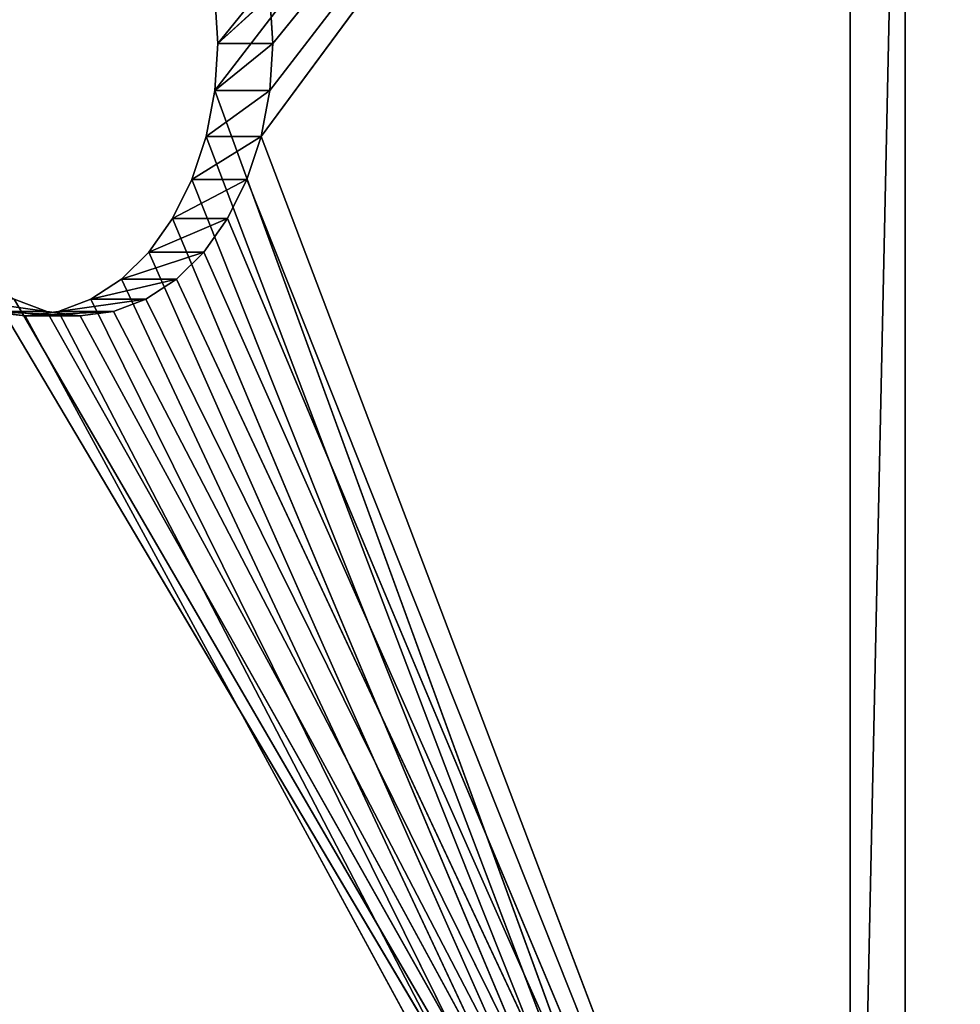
# Model space of a CAD drawing. Extents: x 0 to 30, y 0 to 8.
# Tile 232 of 256: x 12.2 to 13.4, y 1.3 to 2.5. Entities that reach past the tile are written whole.
import ezdxf

# ---------------------------------------------------------------- set-up
doc = ezdxf.new("R2010")
doc.units = 0
doc.header["$LTSCALE"] = 2.54
doc.layers.get('0').update_dxf_attribs({"color": 13, "linetype": 'CONTINUOUS'})

# ---------------------------------------------------------------- blocks, each defined once
blk = doc.blocks.new('PO____KA___AZIENKOWA_NAROZ')
at = {"color": 0}
for p, q in [((12.4153, 2.4475, 12.6153), (13.2322, 3.5082, 13.4322)), ((12.4153, 2.4475, 12.6153), (13.2322, 3.5082, 13.4322)), ((13.2322, 3.5082, 13.4322), (12.4191, 2.5082, 12.6191)), ((13.2322, 3.5082, 13.4322), (12.4191, 2.5082, 12.6191)), ((12.4748, 2.3885, 12.5334), (13.3029, 3.5082, 13.3615)), ((12.4748, 2.3885, 12.5334), (13.3029, 3.5082, 13.3615)), ((12.486, 2.4475, 12.5446), (13.3029, 3.5082, 13.3615)), ((12.486, 2.4475, 12.5446), (13.3029, 3.5082, 13.3615)), ((12.4898, 2.5082, 12.5483), (13.3029, 3.5082, 13.3615)), ((12.4898, 2.5082, 12.5483), (13.3029, 3.5082, 13.3615)), ((13.2322, 3.5082, 13.4322), (13.2322, 0.2082, 13.4322)), ((13.2322, 0.2082, 13.4322), (13.3029, 3.5082, 13.3615)), ((13.2322, 0.2082, 13.4322), (13.3029, 3.5082, 13.3615)), ((13.2322, 3.5082, 13.4322), (13.2322, 0.2082, 13.4322)), ((13.3029, 0.2082, 13.3615), (13.3029, 3.5082, 13.3615)), ((13.3029, 0.2082, 13.3615), (13.3029, 3.5082, 13.3615)), ((12.4153, 2.569, 12.6153), (12.4191, 2.5082, 12.6191)), ((12.4153, 2.569, 12.6153), (12.4191, 2.5082, 12.6191)), ((12.4191, 2.5082, 12.6191), (12.486, 2.569, 12.5446)), ((12.4191, 2.5082, 12.6191), (12.486, 2.569, 12.5446)), ((12.4898, 2.5082, 12.5483), (12.486, 2.569, 12.5446)), ((12.4898, 2.5082, 12.5483), (12.486, 2.569, 12.5446)), ((12.4191, 2.5082, 12.6191), (12.4153, 2.4475, 12.6153)), ((12.4153, 2.4475, 12.6153), (12.4898, 2.5082, 12.5483)), ((12.4153, 2.4475, 12.6153), (12.4898, 2.5082, 12.5483)), ((12.4191, 2.5082, 12.6191), (12.4153, 2.4475, 12.6153)), ((12.4898, 2.5082, 12.5483), (12.4191, 2.5082, 12.6191)), ((12.4898, 2.5082, 12.5483), (12.4191, 2.5082, 12.6191)), ((12.486, 2.4475, 12.5446), (12.4898, 2.5082, 12.5483)), ((12.486, 2.4475, 12.5446), (12.4898, 2.5082, 12.5483)), ((12.1716, 2.1582, 12.3716), (9.5869, 2.4475, 9.7869)), ((12.1716, 2.1582, 12.3716), (9.5869, 2.4475, 9.7869)), ((12.4153, 2.4475, 12.6153), (12.4041, 2.3885, 12.6041)), ((12.4041, 2.3885, 12.6041), (12.486, 2.4475, 12.5446)), ((12.4041, 2.3885, 12.6041), (12.486, 2.4475, 12.5446)), ((12.4153, 2.4475, 12.6153), (12.4041, 2.3885, 12.6041)), ((12.4153, 2.4475, 12.6153), (13.2322, 0.2082, 13.4322)), ((12.4153, 2.4475, 12.6153), (13.2322, 0.2082, 13.4322)), ((12.4153, 2.4475, 12.6153), (12.486, 2.4475, 12.5446)), ((12.4153, 2.4475, 12.6153), (12.486, 2.4475, 12.5446)), ((12.4748, 2.3885, 12.5334), (12.486, 2.4475, 12.5446)), ((12.4748, 2.3885, 12.5334), (12.486, 2.4475, 12.5446)), ((12.4041, 2.3885, 12.6041), (12.3859, 2.3332, 12.5859)), ((12.3859, 2.3332, 12.5859), (12.4748, 2.3885, 12.5334)), ((12.3859, 2.3332, 12.5859), (12.4748, 2.3885, 12.5334)), ((12.4041, 2.3885, 12.6041), (12.3859, 2.3332, 12.5859)), ((12.4041, 2.3885, 12.6041), (13.2322, 0.2082, 13.4322)), ((12.4041, 2.3885, 12.6041), (13.2322, 0.2082, 13.4322)), ((12.4041, 2.3885, 12.6041), (12.4748, 2.3885, 12.5334)), ((12.4041, 2.3885, 12.6041), (12.4748, 2.3885, 12.5334)), ((12.4566, 2.3332, 12.5152), (12.4748, 2.3885, 12.5334)), ((12.4566, 2.3332, 12.5152), (12.4748, 2.3885, 12.5334)), ((12.4748, 2.3885, 12.5334), (13.3029, 0.2082, 13.3615)), ((12.4748, 2.3885, 12.5334), (13.3029, 0.2082, 13.3615)), ((12.3859, 2.3332, 12.5859), (12.3612, 2.2833, 12.5612)), ((12.3612, 2.2833, 12.5612), (12.4566, 2.3332, 12.5152)), ((12.3612, 2.2833, 12.5612), (12.4566, 2.3332, 12.5152)), ((12.3859, 2.3332, 12.5859), (12.3612, 2.2833, 12.5612)), ((12.3859, 2.3332, 12.5859), (13.2322, 0.2082, 13.4322)), ((12.3859, 2.3332, 12.5859), (13.2322, 0.2082, 13.4322)), ((12.3859, 2.3332, 12.5859), (12.4566, 2.3332, 12.5152)), ((12.3859, 2.3332, 12.5859), (12.4566, 2.3332, 12.5152)), ((12.4319, 2.2833, 12.4904), (12.4566, 2.3332, 12.5152)), ((12.4319, 2.2833, 12.4904), (12.4566, 2.3332, 12.5152)), ((12.4566, 2.3332, 12.5152), (13.3029, 0.2082, 13.3615)), ((12.4566, 2.3332, 12.5152), (13.3029, 0.2082, 13.3615)), ((12.3612, 2.2833, 12.5612), (12.3307, 2.2401, 12.5307)), ((12.3307, 2.2401, 12.5307), (12.4319, 2.2833, 12.4904)), ((12.3307, 2.2401, 12.5307), (12.4319, 2.2833, 12.4904)), ((12.3612, 2.2833, 12.5612), (12.3307, 2.2401, 12.5307)), ((12.3612, 2.2833, 12.5612), (13.2322, 0.2082, 13.4322)), ((12.3612, 2.2833, 12.5612), (13.2322, 0.2082, 13.4322)), ((12.3612, 2.2833, 12.5612), (12.4319, 2.2833, 12.4904)), ((12.3612, 2.2833, 12.5612), (12.4319, 2.2833, 12.4904)), ((12.4014, 2.2401, 12.4599), (12.4319, 2.2833, 12.4904)), ((12.4014, 2.2401, 12.4599), (12.4319, 2.2833, 12.4904)), ((12.4319, 2.2833, 12.4904), (13.3029, 0.2082, 13.3615)), ((12.4319, 2.2833, 12.4904), (13.3029, 0.2082, 13.3615)), ((12.3307, 2.2401, 12.5307), (12.2953, 2.2051, 12.4953)), ((12.2953, 2.2051, 12.4953), (12.4014, 2.2401, 12.4599)), ((12.2953, 2.2051, 12.4953), (12.4014, 2.2401, 12.4599)), ((12.3307, 2.2401, 12.5307), (12.2953, 2.2051, 12.4953)), ((12.3307, 2.2401, 12.5307), (13.2322, 0.2082, 13.4322)), ((12.3307, 2.2401, 12.5307), (13.2322, 0.2082, 13.4322)), ((12.3307, 2.2401, 12.5307), (12.4014, 2.2401, 12.4599)), ((12.3307, 2.2401, 12.5307), (12.4014, 2.2401, 12.4599)), ((12.366, 2.2051, 12.4246), (12.4014, 2.2401, 12.4599)), ((12.366, 2.2051, 12.4246), (12.4014, 2.2401, 12.4599)), ((13.3029, 0.2082, 13.3615), (12.4014, 2.2401, 12.4599)), ((13.3029, 0.2082, 13.3615), (12.4014, 2.2401, 12.4599)), ((12.1185, 2.2051, 12.1771), (13.3029, 0.2082, 13.3615)), ((12.1185, 2.2051, 12.1771), (13.3029, 0.2082, 13.3615)), ((12.2953, 2.2051, 12.4953), (12.2562, 2.1793, 12.4562)), ((12.2562, 2.1793, 12.4562), (12.366, 2.2051, 12.4246)), ((12.2562, 2.1793, 12.4562), (12.366, 2.2051, 12.4246)), ((12.2953, 2.2051, 12.4953), (12.2562, 2.1793, 12.4562)), ((12.2953, 2.2051, 12.4953), (13.2322, 0.2082, 13.4322)), ((12.2953, 2.2051, 12.4953), (13.2322, 0.2082, 13.4322)), ((12.2953, 2.2051, 12.4953), (12.366, 2.2051, 12.4246)), ((12.2953, 2.2051, 12.4953), (12.366, 2.2051, 12.4246)), ((12.3269, 2.1793, 12.3855), (12.366, 2.2051, 12.4246)), ((12.3269, 2.1793, 12.3855), (12.366, 2.2051, 12.4246)), ((13.3029, 0.2082, 13.3615), (12.366, 2.2051, 12.4246)), ((13.3029, 0.2082, 13.3615), (12.366, 2.2051, 12.4246)), ((12.0869, 2.1793, 12.2869), (12.1993, 2.1636, 12.2579)), ((12.0869, 2.1793, 12.2869), (12.1993, 2.1636, 12.2579)), ((12.1576, 2.1793, 12.2162), (13.3029, 0.2082, 13.3615)), ((12.1576, 2.1793, 12.2162), (13.3029, 0.2082, 13.3615)), ((12.1576, 2.1793, 12.2162), (12.1993, 2.1636, 12.2579)), ((12.1576, 2.1793, 12.2162), (12.1993, 2.1636, 12.2579)), ((12.2562, 2.1793, 12.4562), (12.2145, 2.1636, 12.4145)), ((12.2145, 2.1636, 12.4145), (12.3269, 2.1793, 12.3855)), ((12.2145, 2.1636, 12.4145), (12.3269, 2.1793, 12.3855)), ((12.2562, 2.1793, 12.4562), (12.2145, 2.1636, 12.4145)), ((12.2562, 2.1793, 12.4562), (13.2322, 0.2082, 13.4322)), ((12.2562, 2.1793, 12.4562), (13.2322, 0.2082, 13.4322)), ((12.2562, 2.1793, 12.4562), (12.3269, 2.1793, 12.3855)), ((12.2562, 2.1793, 12.4562), (12.3269, 2.1793, 12.3855)), ((12.2853, 2.1636, 12.3438), (12.3269, 2.1793, 12.3855)), ((12.2853, 2.1636, 12.3438), (12.3269, 2.1793, 12.3855)), ((12.3269, 2.1793, 12.3855), (13.3029, 0.2082, 13.3615)), ((12.3269, 2.1793, 12.3855), (13.3029, 0.2082, 13.3615)), ((12.1716, 2.1582, 12.3716), (12.1286, 2.1636, 12.3286)), ((12.1286, 2.1636, 12.3286), (12.1993, 2.1636, 12.2579)), ((12.1286, 2.1636, 12.3286), (12.1993, 2.1636, 12.2579)), ((12.1286, 2.1636, 12.3286), (12.2423, 2.1582, 12.3009)), ((12.1286, 2.1636, 12.3286), (12.2423, 2.1582, 12.3009)), ((12.1716, 2.1582, 12.3716), (12.1286, 2.1636, 12.3286)), ((12.2145, 2.1636, 12.4145), (12.1716, 2.1582, 12.3716)), ((12.1716, 2.1582, 12.3716), (12.2853, 2.1636, 12.3438)), ((12.1716, 2.1582, 12.3716), (12.2853, 2.1636, 12.3438)), ((12.2145, 2.1636, 12.4145), (12.1716, 2.1582, 12.3716)), ((12.1993, 2.1636, 12.2579), (12.2423, 2.1582, 12.3009)), ((13.3029, 0.2082, 13.3615), (12.1993, 2.1636, 12.2579)), ((13.3029, 0.2082, 13.3615), (12.1993, 2.1636, 12.2579)), ((12.1993, 2.1636, 12.2579), (12.2423, 2.1582, 12.3009)), ((12.2145, 2.1636, 12.4145), (13.2322, 0.2082, 13.4322)), ((12.2145, 2.1636, 12.4145), (13.2322, 0.2082, 13.4322)), ((12.2145, 2.1636, 12.4145), (12.2853, 2.1636, 12.3438)), ((12.2145, 2.1636, 12.4145), (12.2853, 2.1636, 12.3438)), ((12.2423, 2.1582, 12.3009), (12.2853, 2.1636, 12.3438)), ((12.2423, 2.1582, 12.3009), (12.2853, 2.1636, 12.3438)), ((12.2853, 2.1636, 12.3438), (13.3029, 0.2082, 13.3615)), ((12.2853, 2.1636, 12.3438), (13.3029, 0.2082, 13.3615)), ((12.1716, 2.1582, 12.3716), (13.2322, 0.2082, 13.4322)), ((12.1716, 2.1582, 12.3716), (13.2322, 0.2082, 13.4322)), ((12.1716, 2.1582, 12.3716), (12.2423, 2.1582, 12.3009)), ((12.1716, 2.1582, 12.3716), (12.2423, 2.1582, 12.3009)), ((12.2423, 2.1582, 12.3009), (13.3029, 0.2082, 13.3615)), ((12.2423, 2.1582, 12.3009), (13.3029, 0.2082, 13.3615))]:
    blk.add_line(p, q, dxfattribs=at)
mesh = blk.add_polyface(dxfattribs=at)
corners = [(30, 0.2082), (0, 0.2082), (0.5, 8.0082)]
mesh.append_faces([[corners[k] for k in face] for face in [(0, 1, 2)]], dxfattribs={"color": 0})
mesh = blk.add_polyface(dxfattribs=at)
corners = [(29.5, 8.0082, 0.1), (0.5, 8.0082, 0.1), (0, 0.2082, 0.1)]
mesh.append_faces([[corners[k] for k in face] for face in [(0, 1, 2)]], dxfattribs={"color": 0})
mesh = blk.add_polyface(dxfattribs=at)
corners = [(30, 0.2082, 0.1), (29.5, 8.0082, 0.1), (0, 0.2082, 0.1)]
mesh.append_faces([[corners[k] for k in face] for face in [(0, 1, 2)]], dxfattribs={"color": 0})
mesh = blk.add_polyface(dxfattribs=at)
corners = [(30, 0.2082), (0.5, 8.0082), (29.5, 8.0082)]
mesh.append_faces([[corners[k] for k in face] for face in [(0, 1, 2)]], dxfattribs={"color": 0})
mesh = blk.add_polyface(dxfattribs=at)
corners = [(13.2322, 3.5082, 13.4322), (12.4191, 2.5082, 12.6191), (12.4153, 2.4475, 12.6153)]
mesh.append_faces([[corners[k] for k in face] for face in [(0, 1, 2)]], dxfattribs={"color": 0})
mesh = blk.add_polyface(dxfattribs=at)
corners = [(13.2322, 3.5082, 13.4322), (12.4153, 2.4475, 12.6153), (13.2322, 0.2082, 13.4322)]
mesh.append_faces([[corners[k] for k in face] for face in [(0, 1, 2)]], dxfattribs={"color": 0})
mesh = blk.add_polyface(dxfattribs=at)
corners = [(13.2322, 3.5082, 13.4322), (12.4153, 2.569, 12.6153), (12.4191, 2.5082, 12.6191)]
mesh.append_faces([[corners[k] for k in face] for face in [(0, 1, 2)]], dxfattribs={"color": 0})
mesh = blk.add_polyface(dxfattribs=at)
corners = [(13.3029, 0.2082, 13.3615), (12.4748, 2.3885, 12.5334), (13.3029, 3.5082, 13.3615)]
mesh.append_faces([[corners[k] for k in face] for face in [(0, 1, 2)]], dxfattribs={"color": 0})
mesh = blk.add_polyface(dxfattribs=at)
corners = [(13.3029, 3.5082, 13.3615), (12.4748, 2.3885, 12.5334), (12.486, 2.4475, 12.5446)]
mesh.append_faces([[corners[k] for k in face] for face in [(0, 1, 2)]], dxfattribs={"color": 0})
mesh = blk.add_polyface(dxfattribs=at)
corners = [(13.3029, 3.5082, 13.3615), (12.486, 2.4475, 12.5446), (12.4898, 2.5082, 12.5483)]
mesh.append_faces([[corners[k] for k in face] for face in [(0, 1, 2)]], dxfattribs={"color": 0})
mesh = blk.add_polyface(dxfattribs=at)
corners = [(13.3029, 3.5082, 13.3615), (12.4898, 2.5082, 12.5483), (12.486, 2.569, 12.5446)]
mesh.append_faces([[corners[k] for k in face] for face in [(0, 1, 2)]], dxfattribs={"color": 0})
mesh = blk.add_polyface(dxfattribs=at)
corners = [(13.2322, 3.5082, 13.4322), (13.2322, 0.2082, 13.4322), (13.3029, 3.5082, 13.3615)]
mesh.append_faces([[corners[k] for k in face] for face in [(0, 1, 2)]], dxfattribs={"color": 0})
mesh = blk.add_polyface(dxfattribs=at)
corners = [(13.3029, 3.5082, 13.3615), (13.2322, 0.2082, 13.4322), (13.3029, 0.2082, 13.3615)]
mesh.append_faces([[corners[k] for k in face] for face in [(0, 1, 2)]], dxfattribs={"color": 0})
mesh = blk.add_polyface(dxfattribs=at)
corners = [(12.486, 2.569, 12.5446), (12.4191, 2.5082, 12.6191), (12.4153, 2.569, 12.6153)]
mesh.append_faces([[corners[k] for k in face] for face in [(0, 1, 2)]], dxfattribs={"color": 0})
mesh = blk.add_polyface(dxfattribs=at)
corners = [(12.4898, 2.5082, 12.5483), (12.4191, 2.5082, 12.6191), (12.486, 2.569, 12.5446)]
mesh.append_faces([[corners[k] for k in face] for face in [(0, 1, 2)]], dxfattribs={"color": 0})
mesh = blk.add_polyface(dxfattribs=at)
corners = [(12.4898, 2.5082, 12.5483), (12.486, 2.4475, 12.5446), (12.4153, 2.4475, 12.6153)]
mesh.append_faces([[corners[k] for k in face] for face in [(0, 1, 2)]], dxfattribs={"color": 0})
mesh = blk.add_polyface(dxfattribs=at)
corners = [(12.4898, 2.5082, 12.5483), (12.4153, 2.4475, 12.6153), (12.4191, 2.5082, 12.6191)]
mesh.append_faces([[corners[k] for k in face] for face in [(0, 1, 2)]], dxfattribs={"color": 0})
mesh = blk.add_polyface(dxfattribs=at)
corners = [(13.2322, 0.2082, 13.4322), (9.5869, 2.4475, 9.7869), (9.5757, 2.3885, 9.7757)]
mesh.append_faces([[corners[k] for k in face] for face in [(0, 1, 2)]], dxfattribs={"color": 0})
mesh = blk.add_polyface(dxfattribs=at)
corners = [(9.5869, 2.4475, 9.7869), (13.2322, 0.2082, 13.4322), (12.1716, 2.1582, 12.3716)]
mesh.append_faces([[corners[k] for k in face] for face in [(0, 1, 2)]], dxfattribs={"color": 0})
mesh = blk.add_polyface(dxfattribs=at)
corners = [(9.5869, 2.4475, 9.7869), (12.1716, 2.1582, 12.3716), (12.1286, 2.1636, 12.3286)]
mesh.append_faces([[corners[k] for k in face] for face in [(0, 1, 2)]], dxfattribs={"color": 0})
mesh = blk.add_polyface(dxfattribs=at)
corners = [(12.4153, 2.4475, 12.6153), (12.4041, 2.3885, 12.6041), (13.2322, 0.2082, 13.4322)]
mesh.append_faces([[corners[k] for k in face] for face in [(0, 1, 2)]], dxfattribs={"color": 0})
mesh = blk.add_polyface(dxfattribs=at)
corners = [(12.486, 2.4475, 12.5446), (12.4748, 2.3885, 12.5334), (12.4041, 2.3885, 12.6041)]
mesh.append_faces([[corners[k] for k in face] for face in [(0, 1, 2)]], dxfattribs={"color": 0})
mesh = blk.add_polyface(dxfattribs=at)
corners = [(12.486, 2.4475, 12.5446), (12.4041, 2.3885, 12.6041), (12.4153, 2.4475, 12.6153)]
mesh.append_faces([[corners[k] for k in face] for face in [(0, 1, 2)]], dxfattribs={"color": 0})
mesh = blk.add_polyface(dxfattribs=at)
corners = [(13.2322, 0.2082, 13.4322), (9.5757, 2.3885, 9.7757), (9.5575, 2.3332, 9.7575)]
mesh.append_faces([[corners[k] for k in face] for face in [(0, 1, 2)]], dxfattribs={"color": 0})
mesh = blk.add_polyface(dxfattribs=at)
corners = [(13.2322, 0.2082, 13.4322), (12.4041, 2.3885, 12.6041), (12.3859, 2.3332, 12.5859)]
mesh.append_faces([[corners[k] for k in face] for face in [(0, 1, 2)]], dxfattribs={"color": 0})
mesh = blk.add_polyface(dxfattribs=at)
corners = [(12.4748, 2.3885, 12.5334), (12.4566, 2.3332, 12.5152), (12.3859, 2.3332, 12.5859)]
mesh.append_faces([[corners[k] for k in face] for face in [(0, 1, 2)]], dxfattribs={"color": 0})
mesh = blk.add_polyface(dxfattribs=at)
corners = [(12.4748, 2.3885, 12.5334), (12.3859, 2.3332, 12.5859), (12.4041, 2.3885, 12.6041)]
mesh.append_faces([[corners[k] for k in face] for face in [(0, 1, 2)]], dxfattribs={"color": 0})
mesh = blk.add_polyface(dxfattribs=at)
corners = [(13.3029, 0.2082, 13.3615), (12.4566, 2.3332, 12.5152), (12.4748, 2.3885, 12.5334)]
mesh.append_faces([[corners[k] for k in face] for face in [(0, 1, 2)]], dxfattribs={"color": 0})
mesh = blk.add_polyface(dxfattribs=at)
corners = [(13.2322, 0.2082, 13.4322), (9.5575, 2.3332, 9.7575), (9.5327, 2.2833, 9.7327)]
mesh.append_faces([[corners[k] for k in face] for face in [(0, 1, 2)]], dxfattribs={"color": 0})
mesh = blk.add_polyface(dxfattribs=at)
corners = [(13.2322, 0.2082, 13.4322), (12.3859, 2.3332, 12.5859), (12.3612, 2.2833, 12.5612)]
mesh.append_faces([[corners[k] for k in face] for face in [(0, 1, 2)]], dxfattribs={"color": 0})
mesh = blk.add_polyface(dxfattribs=at)
corners = [(12.4566, 2.3332, 12.5152), (12.4319, 2.2833, 12.4904), (12.3612, 2.2833, 12.5612)]
mesh.append_faces([[corners[k] for k in face] for face in [(0, 1, 2)]], dxfattribs={"color": 0})
mesh = blk.add_polyface(dxfattribs=at)
corners = [(12.4566, 2.3332, 12.5152), (12.3612, 2.2833, 12.5612), (12.3859, 2.3332, 12.5859)]
mesh.append_faces([[corners[k] for k in face] for face in [(0, 1, 2)]], dxfattribs={"color": 0})
mesh = blk.add_polyface(dxfattribs=at)
corners = [(13.3029, 0.2082, 13.3615), (12.4319, 2.2833, 12.4904), (12.4566, 2.3332, 12.5152)]
mesh.append_faces([[corners[k] for k in face] for face in [(0, 1, 2)]], dxfattribs={"color": 0})
mesh = blk.add_polyface(dxfattribs=at)
corners = [(13.2322, 0.2082, 13.4322), (9.5327, 2.2833, 9.7327), (9.5022, 2.2401, 9.7022)]
mesh.append_faces([[corners[k] for k in face] for face in [(0, 1, 2)]], dxfattribs={"color": 0})
mesh = blk.add_polyface(dxfattribs=at)
corners = [(12.3612, 2.2833, 12.5612), (12.3307, 2.2401, 12.5307), (13.2322, 0.2082, 13.4322)]
mesh.append_faces([[corners[k] for k in face] for face in [(0, 1, 2)]], dxfattribs={"color": 0})
mesh = blk.add_polyface(dxfattribs=at)
corners = [(12.3307, 2.2401, 12.5307), (12.4319, 2.2833, 12.4904), (12.4014, 2.2401, 12.4599)]
mesh.append_faces([[corners[k] for k in face] for face in [(0, 1, 2)]], dxfattribs={"color": 0})
mesh = blk.add_polyface(dxfattribs=at)
corners = [(12.3612, 2.2833, 12.5612), (12.4319, 2.2833, 12.4904), (12.3307, 2.2401, 12.5307)]
mesh.append_faces([[corners[k] for k in face] for face in [(0, 1, 2)]], dxfattribs={"color": 0})
mesh = blk.add_polyface(dxfattribs=at)
corners = [(13.3029, 0.2082, 13.3615), (12.4014, 2.2401, 12.4599), (12.4319, 2.2833, 12.4904)]
mesh.append_faces([[corners[k] for k in face] for face in [(0, 1, 2)]], dxfattribs={"color": 0})
mesh = blk.add_polyface(dxfattribs=at)
corners = [(13.2322, 0.2082, 13.4322), (9.5022, 2.2401, 9.7022), (9.4669, 2.2051, 9.6669)]
mesh.append_faces([[corners[k] for k in face] for face in [(0, 1, 2)]], dxfattribs={"color": 0})
mesh = blk.add_polyface(dxfattribs=at)
corners = [(13.2322, 0.2082, 13.4322), (12.3307, 2.2401, 12.5307), (12.2953, 2.2051, 12.4953)]
mesh.append_faces([[corners[k] for k in face] for face in [(0, 1, 2)]], dxfattribs={"color": 0})
mesh = blk.add_polyface(dxfattribs=at)
corners = [(12.2953, 2.2051, 12.4953), (12.4014, 2.2401, 12.4599), (12.366, 2.2051, 12.4246)]
mesh.append_faces([[corners[k] for k in face] for face in [(0, 1, 2)]], dxfattribs={"color": 0})
mesh = blk.add_polyface(dxfattribs=at)
corners = [(12.3307, 2.2401, 12.5307), (12.4014, 2.2401, 12.4599), (12.2953, 2.2051, 12.4953)]
mesh.append_faces([[corners[k] for k in face] for face in [(0, 1, 2)]], dxfattribs={"color": 0})
mesh = blk.add_polyface(dxfattribs=at)
corners = [(13.3029, 0.2082, 13.3615), (12.366, 2.2051, 12.4246), (12.4014, 2.2401, 12.4599)]
mesh.append_faces([[corners[k] for k in face] for face in [(0, 1, 2)]], dxfattribs={"color": 0})
mesh = blk.add_polyface(dxfattribs=at)
corners = [(13.3029, 0.2082, 13.3615), (3.9598, 0.2082, 4.0184), (12.1185, 2.2051, 12.1771)]
mesh.append_faces([[corners[k] for k in face] for face in [(0, 1, 2)]], dxfattribs={"color": 0})
mesh = blk.add_polyface(dxfattribs=at)
corners = [(13.2322, 0.2082, 13.4322), (9.4669, 2.2051, 9.6669), (9.4278, 2.1793, 9.6278)]
mesh.append_faces([[corners[k] for k in face] for face in [(0, 1, 2)]], dxfattribs={"color": 0})
mesh = blk.add_polyface(dxfattribs=at)
corners = [(12.1185, 2.2051, 12.1771), (12.1576, 2.1793, 12.2162), (13.3029, 0.2082, 13.3615)]
mesh.append_faces([[corners[k] for k in face] for face in [(0, 1, 2)]], dxfattribs={"color": 0})
mesh = blk.add_polyface(dxfattribs=at)
corners = [(13.2322, 0.2082, 13.4322), (12.2953, 2.2051, 12.4953), (12.2562, 2.1793, 12.4562)]
mesh.append_faces([[corners[k] for k in face] for face in [(0, 1, 2)]], dxfattribs={"color": 0})
mesh = blk.add_polyface(dxfattribs=at)
corners = [(12.2562, 2.1793, 12.4562), (12.366, 2.2051, 12.4246), (12.3269, 2.1793, 12.3855)]
mesh.append_faces([[corners[k] for k in face] for face in [(0, 1, 2)]], dxfattribs={"color": 0})
mesh = blk.add_polyface(dxfattribs=at)
corners = [(12.2953, 2.2051, 12.4953), (12.366, 2.2051, 12.4246), (12.2562, 2.1793, 12.4562)]
mesh.append_faces([[corners[k] for k in face] for face in [(0, 1, 2)]], dxfattribs={"color": 0})
mesh = blk.add_polyface(dxfattribs=at)
corners = [(13.3029, 0.2082, 13.3615), (12.3269, 2.1793, 12.3855), (12.366, 2.2051, 12.4246)]
mesh.append_faces([[corners[k] for k in face] for face in [(0, 1, 2)]], dxfattribs={"color": 0})
mesh = blk.add_polyface(dxfattribs=at)
corners = [(9.4278, 2.1793, 9.6278), (9.3861, 2.1636, 9.5861), (13.2322, 0.2082, 13.4322)]
mesh.append_faces([[corners[k] for k in face] for face in [(0, 1, 2)]], dxfattribs={"color": 0})
mesh = blk.add_polyface(dxfattribs=at)
corners = [(12.0869, 2.1793, 12.2869), (12.1993, 2.1636, 12.2579), (12.1576, 2.1793, 12.2162)]
mesh.append_faces([[corners[k] for k in face] for face in [(0, 1, 2)]], dxfattribs={"color": 0})
mesh = blk.add_polyface(dxfattribs=at)
corners = [(12.1286, 2.1636, 12.3286), (12.1993, 2.1636, 12.2579), (12.0869, 2.1793, 12.2869)]
mesh.append_faces([[corners[k] for k in face] for face in [(0, 1, 2)]], dxfattribs={"color": 0})
mesh = blk.add_polyface(dxfattribs=at)
corners = [(12.1576, 2.1793, 12.2162), (12.1993, 2.1636, 12.2579), (13.3029, 0.2082, 13.3615)]
mesh.append_faces([[corners[k] for k in face] for face in [(0, 1, 2)]], dxfattribs={"color": 0})
mesh = blk.add_polyface(dxfattribs=at)
corners = [(12.2562, 2.1793, 12.4562), (12.2145, 2.1636, 12.4145), (13.2322, 0.2082, 13.4322)]
mesh.append_faces([[corners[k] for k in face] for face in [(0, 1, 2)]], dxfattribs={"color": 0})
mesh = blk.add_polyface(dxfattribs=at)
corners = [(12.2145, 2.1636, 12.4145), (12.3269, 2.1793, 12.3855), (12.2853, 2.1636, 12.3438)]
mesh.append_faces([[corners[k] for k in face] for face in [(0, 1, 2)]], dxfattribs={"color": 0})
mesh = blk.add_polyface(dxfattribs=at)
corners = [(12.2562, 2.1793, 12.4562), (12.3269, 2.1793, 12.3855), (12.2145, 2.1636, 12.4145)]
mesh.append_faces([[corners[k] for k in face] for face in [(0, 1, 2)]], dxfattribs={"color": 0})
mesh = blk.add_polyface(dxfattribs=at)
corners = [(13.3029, 0.2082, 13.3615), (12.2853, 2.1636, 12.3438), (12.3269, 2.1793, 12.3855)]
mesh.append_faces([[corners[k] for k in face] for face in [(0, 1, 2)]], dxfattribs={"color": 0})
mesh = blk.add_polyface(dxfattribs=at)
corners = [(13.2322, 0.2082, 13.4322), (9.3861, 2.1636, 9.5861), (9.3431, 2.1582, 9.5431)]
mesh.append_faces([[corners[k] for k in face] for face in [(0, 1, 2)]], dxfattribs={"color": 0})
mesh = blk.add_polyface(dxfattribs=at)
corners = [(12.1286, 2.1636, 12.3286), (12.2423, 2.1582, 12.3009), (12.1993, 2.1636, 12.2579)]
mesh.append_faces([[corners[k] for k in face] for face in [(0, 1, 2)]], dxfattribs={"color": 0})
mesh = blk.add_polyface(dxfattribs=at)
corners = [(12.1716, 2.1582, 12.3716), (12.2423, 2.1582, 12.3009), (12.1286, 2.1636, 12.3286)]
mesh.append_faces([[corners[k] for k in face] for face in [(0, 1, 2)]], dxfattribs={"color": 0})
mesh = blk.add_polyface(dxfattribs=at)
corners = [(13.2322, 0.2082, 13.4322), (12.2145, 2.1636, 12.4145), (12.1716, 2.1582, 12.3716)]
mesh.append_faces([[corners[k] for k in face] for face in [(0, 1, 2)]], dxfattribs={"color": 0})
mesh = blk.add_polyface(dxfattribs=at)
corners = [(12.1716, 2.1582, 12.3716), (12.2853, 2.1636, 12.3438), (12.2423, 2.1582, 12.3009)]
mesh.append_faces([[corners[k] for k in face] for face in [(0, 1, 2)]], dxfattribs={"color": 0})
mesh = blk.add_polyface(dxfattribs=at)
corners = [(12.2145, 2.1636, 12.4145), (12.2853, 2.1636, 12.3438), (12.1716, 2.1582, 12.3716)]
mesh.append_faces([[corners[k] for k in face] for face in [(0, 1, 2)]], dxfattribs={"color": 0})
mesh = blk.add_polyface(dxfattribs=at)
corners = [(13.3029, 0.2082, 13.3615), (12.1993, 2.1636, 12.2579), (12.2423, 2.1582, 12.3009)]
mesh.append_faces([[corners[k] for k in face] for face in [(0, 1, 2)]], dxfattribs={"color": 0})
mesh = blk.add_polyface(dxfattribs=at)
corners = [(13.3029, 0.2082, 13.3615), (12.2423, 2.1582, 12.3009), (12.2853, 2.1636, 12.3438)]
mesh.append_faces([[corners[k] for k in face] for face in [(0, 1, 2)]], dxfattribs={"color": 0})
mesh = blk.add_polyface(dxfattribs=at)
corners = [(13.2322, 0.2082, 13.4322), (9.3431, 2.1582, 9.5431), (3.8891, 0.2082, 4.0891)]
mesh.append_faces([[corners[k] for k in face] for face in [(0, 1, 2)]], dxfattribs={"color": 0})

msp = doc.modelspace()

# ---------------------------------------------------------------- block references
at = {"color": 0}
msp.add_blockref('PO____KA___AZIENKOWA_NAROZ', (0, 0), dxfattribs=at)

doc.saveas('drawing.dxf')
